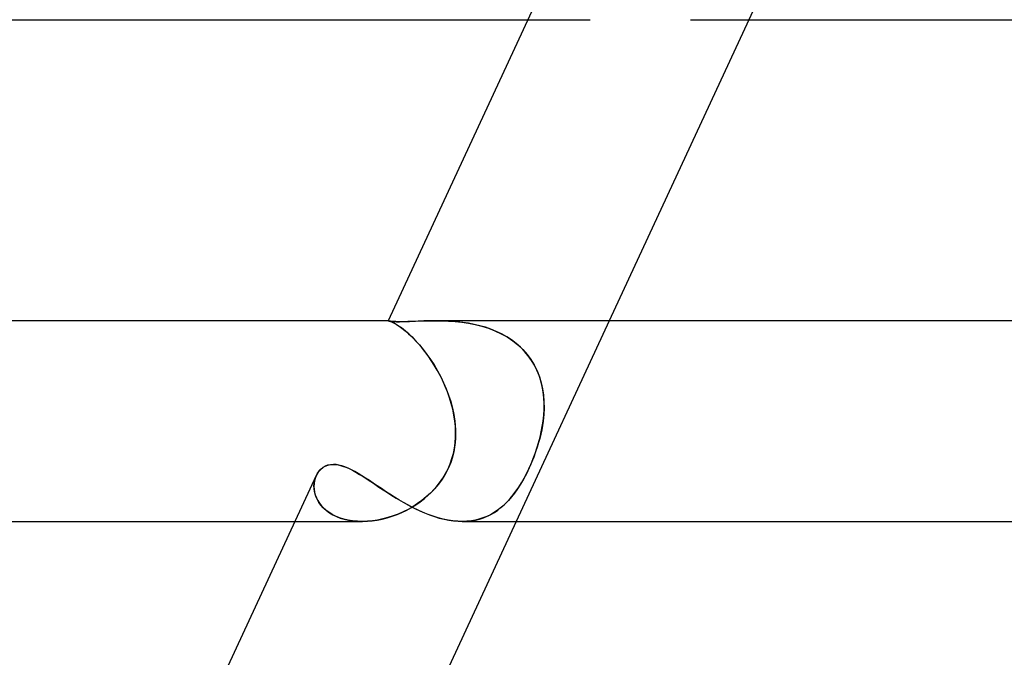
# Model space of a CAD drawing. Header units: millimetres. Extents: x -273 to 273, y -2 to 200.
# Tile 9 of 61: x -203 to -183, y 77 to 90. Entities that reach past the tile are written whole.
import ezdxf

# ---------------------------------------------------------------- set-up
doc = ezdxf.new("R2010")
doc.units = ezdxf.units.MM
doc.layers.add('HIDDEN', color=7, linetype='Continuous')
doc.layers.add('THICK', color=7, linetype='Continuous')

msp = doc.modelspace()

# ---------------------------------------------------------------- linework, layer by layer
at = {"layer": 'HIDDEN'}
for p, q in [((-186.279, 94), (-188.135, 90)), ((-192.545, 90), (-191.301, 90)), ((-195.322, 83.999), (-195.328, 84)), ((-195.328, 84), (-195.328, 84)), ((-195.328, 84), (-195.328, 84)), ((-195.328, 84), (-195.328, 84)), ((-195.328, 84), (-195.328, 84)), ((-195.328, 84), (-195.328, 84)), ((-195.328, 84), (-195.328, 84)), ((-195.324, 83.998), (-195.328, 84)), ((-195.328, 84), (-195.328, 84)), ((-195.328, 84), (-195.328, 84)), ((-195.328, 84), (-195.328, 84)), ((-195.328, 84), (-195.328, 84)), ((-195.328, 84), (-195.328, 84)), ((-195.328, 84), (-195.328, 84)), ((-195.328, 84), (-195.32, 83.998)), ((-195.307, 83.994), (-195.324, 83.998)), ((-195.31, 83.996), (-195.322, 83.999)), ((-195.32, 83.998), (-195.303, 83.994)), ((-195.292, 83.99), (-195.31, 83.996)), ((-195.277, 83.989), (-195.307, 83.994)), ((-195.303, 83.994), (-195.279, 83.984)), ((-195.269, 83.98), (-195.292, 83.99)), ((-195.279, 83.984), (-195.247, 83.97)), ((-195.232, 83.985), (-195.277, 83.989)), ((-195.241, 83.967), (-195.269, 83.98)), ((-195.247, 83.97), (-195.207, 83.95)), ((-195.208, 83.95), (-195.241, 83.967)), ((-195.173, 83.982), (-195.232, 83.985)), ((-195.169, 83.928), (-195.208, 83.95)), ((-195.207, 83.95), (-195.161, 83.924)), ((-195.098, 83.98), (-195.173, 83.982)), ((-195.127, 83.901), (-195.169, 83.928)), ((-195.161, 83.924), (-195.109, 83.89)), ((-195.079, 83.869), (-195.127, 83.901)), ((-195.109, 83.89), (-195.052, 83.849)), ((-195.02, 83.981), (-195.098, 83.98)), ((-195.028, 83.831), (-195.079, 83.869)), ((-195.052, 83.849), (-194.989, 83.8)), ((-194.974, 83.787), (-195.028, 83.831)), ((-194.932, 83.984), (-195.02, 83.981)), ((-194.834, 83.988), (-194.932, 83.984)), ((-194.728, 83.992), (-194.834, 83.988)), ((-194.617, 83.996), (-194.728, 83.992)), ((-194.5, 83.999), (-194.617, 83.996)), ((-194.379, 84), (-194.5, 83.999)), ((-194.275, 83.999), (-194.379, 84)), ((-194.379, 84), (-194.253, 83.998)), ((-194.169, 83.996), (-194.275, 83.999)), ((-194.253, 83.998), (-194.125, 83.994)), ((-194.061, 83.99), (-194.169, 83.996)), ((-194.125, 83.994), (-193.993, 83.984)), ((-193.951, 83.98), (-194.061, 83.99)), ((-193.993, 83.984), (-193.86, 83.97)), ((-193.839, 83.967), (-193.951, 83.98)), ((-193.86, 83.97), (-193.726, 83.95)), ((-193.726, 83.95), (-193.839, 83.967)), ((-193.613, 83.928), (-193.726, 83.95)), ((-193.726, 83.95), (-193.592, 83.924)), ((-193.501, 83.901), (-193.613, 83.928)), ((-193.592, 83.924), (-193.459, 83.89)), ((-193.389, 83.869), (-193.501, 83.901)), ((-193.459, 83.89), (-193.328, 83.849)), ((-193.279, 83.831), (-193.389, 83.869)), ((-193.328, 83.849), (-193.2, 83.8)), ((-193.17, 83.787), (-193.279, 83.831)), ((-190.919, 84), (-192.775, 80)), ((-194.989, 83.8), (-194.921, 83.742)), ((-194.916, 83.737), (-194.974, 83.787)), ((-194.921, 83.742), (-194.851, 83.676)), ((-194.855, 83.68), (-194.916, 83.737)), ((-194.792, 83.616), (-194.855, 83.68)), ((-194.851, 83.676), (-194.778, 83.601)), ((-194.728, 83.547), (-194.792, 83.616)), ((-193.2, 83.8), (-193.075, 83.742)), ((-193.065, 83.737), (-193.17, 83.787)), ((-193.075, 83.742), (-192.956, 83.676)), ((-192.962, 83.68), (-193.065, 83.737)), ((-192.865, 83.616), (-192.962, 83.68)), ((-192.956, 83.676), (-192.844, 83.601)), ((-192.773, 83.547), (-192.865, 83.616)), ((-194.778, 83.601), (-194.703, 83.519)), ((-194.663, 83.471), (-194.728, 83.547)), ((-194.703, 83.519), (-194.628, 83.428)), ((-194.597, 83.39), (-194.663, 83.471)), ((-194.628, 83.428), (-194.553, 83.33)), ((-192.844, 83.601), (-192.74, 83.519)), ((-192.687, 83.471), (-192.773, 83.547)), ((-192.74, 83.519), (-192.644, 83.428)), ((-192.607, 83.39), (-192.687, 83.471)), ((-192.644, 83.428), (-192.557, 83.33)), ((-194.532, 83.302), (-194.597, 83.39)), ((-194.553, 83.33), (-194.48, 83.227)), ((-194.469, 83.21), (-194.532, 83.302)), ((-194.48, 83.227), (-194.41, 83.118)), ((-192.534, 83.302), (-192.607, 83.39)), ((-192.557, 83.33), (-192.48, 83.227)), ((-192.469, 83.21), (-192.534, 83.302)), ((-192.48, 83.227), (-192.414, 83.118)), ((-194.407, 83.113), (-194.469, 83.21)), ((-194.41, 83.118), (-194.343, 83.004)), ((-194.348, 83.013), (-194.407, 83.113)), ((-192.411, 83.113), (-192.469, 83.21)), ((-192.414, 83.118), (-192.357, 83.004)), ((-192.361, 83.013), (-192.411, 83.113)), ((-194.292, 82.909), (-194.348, 83.013)), ((-194.343, 83.004), (-194.279, 82.885)), ((-194.238, 82.801), (-194.292, 82.909)), ((-194.279, 82.885), (-194.221, 82.764)), ((-192.319, 82.909), (-192.361, 83.013)), ((-192.357, 83.004), (-192.311, 82.885)), ((-192.284, 82.801), (-192.319, 82.909)), ((-192.311, 82.885), (-192.274, 82.764)), ((-194.189, 82.692), (-194.238, 82.801)), ((-194.221, 82.764), (-194.168, 82.64)), ((-194.144, 82.58), (-194.189, 82.692)), ((-194.168, 82.64), (-194.121, 82.515)), ((-192.257, 82.692), (-192.284, 82.801)), ((-192.274, 82.764), (-192.247, 82.64)), ((-192.237, 82.58), (-192.257, 82.692)), ((-192.247, 82.64), (-192.229, 82.515)), ((-194.104, 82.466), (-194.144, 82.58)), ((-194.121, 82.515), (-194.08, 82.387)), ((-194.069, 82.351), (-194.104, 82.466)), ((-192.225, 82.466), (-192.237, 82.58)), ((-192.229, 82.515), (-192.22, 82.387)), ((-192.219, 82.351), (-192.225, 82.466)), ((-194.08, 82.387), (-194.045, 82.259)), ((-194.039, 82.235), (-194.069, 82.351)), ((-194.045, 82.259), (-194.018, 82.13)), ((-192.218, 82.259), (-192.225, 82.13)), ((-192.22, 82.387), (-192.218, 82.259)), ((-192.219, 82.235), (-192.219, 82.351)), ((-194.015, 82.118), (-194.039, 82.235)), ((-194.018, 82.13), (-193.997, 82)), ((-193.997, 82), (-194.015, 82.118)), ((-192.225, 82.13), (-192.238, 82)), ((-192.238, 82), (-192.225, 82.118)), ((-192.225, 82.118), (-192.219, 82.235)), ((-193.987, 81.892), (-193.997, 82)), ((-193.997, 82), (-193.988, 81.914)), ((-193.988, 81.914), (-193.983, 81.828)), ((-193.982, 81.784), (-193.987, 81.892)), ((-192.275, 81.784), (-192.254, 81.892)), ((-192.25, 81.914), (-192.266, 81.828)), ((-192.254, 81.892), (-192.238, 82)), ((-192.238, 82), (-192.25, 81.914)), ((-193.99, 81.568), (-193.983, 81.676)), ((-193.984, 81.657), (-193.99, 81.571)), ((-193.981, 81.742), (-193.984, 81.657)), ((-193.983, 81.828), (-193.981, 81.742)), ((-193.983, 81.676), (-193.982, 81.784)), ((-192.328, 81.568), (-192.299, 81.676)), ((-192.304, 81.656), (-192.327, 81.571)), ((-192.284, 81.742), (-192.304, 81.656)), ((-192.299, 81.676), (-192.275, 81.784)), ((-192.266, 81.828), (-192.284, 81.742)), ((-194.026, 81.355), (-194.004, 81.461)), ((-194.001, 81.482), (-194.018, 81.386)), ((-194.004, 81.461), (-193.99, 81.568)), ((-193.99, 81.571), (-194.001, 81.482)), ((-192.397, 81.355), (-192.361, 81.461)), ((-192.354, 81.482), (-192.386, 81.386)), ((-192.361, 81.461), (-192.328, 81.568)), ((-192.327, 81.571), (-192.354, 81.482)), ((-194.044, 81.284), (-194.079, 81.177)), ((-194.054, 81.251), (-194.026, 81.355)), ((-194.018, 81.386), (-194.044, 81.284)), ((-192.423, 81.283), (-192.466, 81.176)), ((-192.435, 81.251), (-192.397, 81.355)), ((-192.386, 81.386), (-192.423, 81.283)), ((-196.667, 81.042), (-196.626, 81.075)), ((-196.626, 81.075), (-196.58, 81.101)), ((-196.58, 81.101), (-196.529, 81.12)), ((-196.529, 81.12), (-196.475, 81.132)), ((-196.475, 81.132), (-196.418, 81.135)), ((-196.418, 81.135), (-196.359, 81.132)), ((-196.359, 81.132), (-196.299, 81.121)), ((-196.299, 81.121), (-196.237, 81.104)), ((-196.237, 81.104), (-196.172, 81.081)), ((-196.172, 81.081), (-196.106, 81.053)), ((-194.124, 81.066), (-194.182, 80.952)), ((-194.132, 81.05), (-194.089, 81.149)), ((-194.079, 81.177), (-194.124, 81.066)), ((-194.089, 81.149), (-194.054, 81.251)), ((-192.515, 81.065), (-192.57, 80.951)), ((-192.521, 81.05), (-192.477, 81.149)), ((-192.466, 81.176), (-192.515, 81.065)), ((-192.477, 81.149), (-192.435, 81.251)), ((-196.764, 80.906), (-196.782, 80.858)), ((-196.78, 80.863), (-196.762, 80.91)), ((-196.762, 80.91), (-196.736, 80.959)), ((-196.736, 80.959), (-196.704, 81.003)), ((-196.704, 81.003), (-196.667, 81.042)), ((-196.106, 81.053), (-196.038, 81.019)), ((-196.038, 81.019), (-195.968, 80.981)), ((-195.968, 80.981), (-195.897, 80.938)), ((-195.897, 80.938), (-195.823, 80.893)), ((-195.823, 80.893), (-195.748, 80.844)), ((-194.182, 80.952), (-194.249, 80.842)), ((-194.238, 80.859), (-194.181, 80.953)), ((-194.181, 80.953), (-194.132, 81.05)), ((-192.57, 80.951), (-192.628, 80.841)), ((-192.618, 80.859), (-192.568, 80.953)), ((-192.568, 80.953), (-192.521, 81.05)), ((-196.806, 80.709), (-196.803, 80.762)), ((-196.804, 80.753), (-196.806, 80.699)), ((-196.804, 80.654), (-196.806, 80.709)), ((-196.806, 80.699), (-196.803, 80.643)), ((-196.796, 80.807), (-196.804, 80.753)), ((-196.803, 80.762), (-196.794, 80.814)), ((-196.782, 80.858), (-196.796, 80.807)), ((-196.794, 80.814), (-196.78, 80.863)), ((-195.748, 80.844), (-195.67, 80.793)), ((-195.67, 80.793), (-195.591, 80.74)), ((-195.591, 80.74), (-195.51, 80.686)), ((-195.51, 80.686), (-195.427, 80.63)), ((-194.444, 80.602), (-194.37, 80.683)), ((-194.323, 80.741), (-194.401, 80.648)), ((-194.37, 80.683), (-194.301, 80.769)), ((-194.249, 80.842), (-194.323, 80.741)), ((-194.301, 80.769), (-194.238, 80.859)), ((-192.779, 80.602), (-192.724, 80.683)), ((-192.688, 80.74), (-192.748, 80.647)), ((-192.724, 80.683), (-192.67, 80.769)), ((-192.628, 80.841), (-192.688, 80.74)), ((-192.67, 80.769), (-192.618, 80.859)), ((-196.796, 80.598), (-196.804, 80.654)), ((-196.803, 80.643), (-196.794, 80.586)), ((-196.783, 80.542), (-196.796, 80.598)), ((-196.794, 80.586), (-196.779, 80.53)), ((-196.763, 80.486), (-196.783, 80.542)), ((-196.779, 80.53), (-196.758, 80.473)), ((-196.737, 80.431), (-196.763, 80.486)), ((-196.758, 80.473), (-196.73, 80.418)), ((-195.427, 80.63), (-195.342, 80.574)), ((-195.342, 80.574), (-195.254, 80.518)), ((-195.254, 80.518), (-195.165, 80.463)), ((-194.566, 80.488), (-194.652, 80.419)), ((-194.603, 80.457), (-194.522, 80.527)), ((-194.482, 80.564), (-194.566, 80.488)), ((-194.522, 80.527), (-194.444, 80.602)), ((-194.401, 80.648), (-194.482, 80.564)), ((-192.868, 80.487), (-192.928, 80.418)), ((-192.893, 80.457), (-192.835, 80.527)), ((-192.808, 80.563), (-192.868, 80.487)), ((-192.835, 80.527), (-192.779, 80.602)), ((-192.748, 80.647), (-192.808, 80.563)), ((-196.705, 80.377), (-196.737, 80.431)), ((-196.73, 80.418), (-196.696, 80.363)), ((-196.666, 80.324), (-196.705, 80.377)), ((-196.696, 80.363), (-196.655, 80.311)), ((-196.62, 80.273), (-196.666, 80.324)), ((-196.655, 80.311), (-196.608, 80.262)), ((-195.165, 80.463), (-195.074, 80.408)), ((-195.074, 80.408), (-194.981, 80.355)), ((-194.981, 80.355), (-194.887, 80.304)), ((-194.957, 80.226), (-194.864, 80.277)), ((-194.834, 80.294), (-194.93, 80.24)), ((-194.887, 80.304), (-194.792, 80.256)), ((-194.864, 80.277), (-194.775, 80.332)), ((-194.742, 80.354), (-194.834, 80.294)), ((-194.775, 80.332), (-194.688, 80.392)), ((-194.652, 80.419), (-194.742, 80.354)), ((-194.688, 80.392), (-194.603, 80.457)), ((-193.057, 80.294), (-193.124, 80.239)), ((-193.077, 80.277), (-193.014, 80.332)), ((-192.991, 80.353), (-193.057, 80.294)), ((-193.014, 80.332), (-192.953, 80.392)), ((-192.928, 80.418), (-192.991, 80.353)), ((-192.953, 80.392), (-192.893, 80.457)), ((-196.568, 80.226), (-196.62, 80.273)), ((-196.608, 80.262), (-196.555, 80.215)), ((-196.509, 80.182), (-196.568, 80.226)), ((-196.555, 80.215), (-196.496, 80.172)), ((-196.444, 80.141), (-196.509, 80.182)), ((-196.496, 80.172), (-196.43, 80.133)), ((-196.373, 80.105), (-196.444, 80.141)), ((-196.43, 80.133), (-196.358, 80.098)), ((-196.295, 80.073), (-196.373, 80.105)), ((-196.358, 80.098), (-196.282, 80.068)), ((-195.344, 80.073), (-195.245, 80.104)), ((-195.229, 80.109), (-195.331, 80.076)), ((-195.245, 80.104), (-195.147, 80.14)), ((-195.128, 80.147), (-195.229, 80.109)), ((-195.147, 80.14), (-195.051, 80.181)), ((-195.028, 80.191), (-195.128, 80.147)), ((-195.051, 80.181), (-194.957, 80.226)), ((-194.93, 80.24), (-195.028, 80.191)), ((-194.792, 80.256), (-194.696, 80.21)), ((-194.696, 80.21), (-194.599, 80.168)), ((-194.599, 80.168), (-194.501, 80.13)), ((-194.501, 80.13), (-194.404, 80.096)), ((-194.404, 80.096), (-194.307, 80.067)), ((-193.427, 80.073), (-193.352, 80.104)), ((-193.341, 80.108), (-193.419, 80.076)), ((-193.352, 80.104), (-193.279, 80.14)), ((-193.266, 80.147), (-193.341, 80.108)), ((-193.279, 80.14), (-193.209, 80.181)), ((-193.194, 80.19), (-193.266, 80.147)), ((-193.209, 80.181), (-193.142, 80.226)), ((-193.124, 80.239), (-193.194, 80.19)), ((-193.142, 80.226), (-193.077, 80.277)), ((-197.184, 80), (-195.846, 80)), ((-196.213, 80.047), (-196.295, 80.073)), ((-196.282, 80.068), (-196.2, 80.044)), ((-196.126, 80.026), (-196.213, 80.047)), ((-196.2, 80.044), (-196.115, 80.024)), ((-196.035, 80.012), (-196.126, 80.026)), ((-196.115, 80.024), (-196.026, 80.011)), ((-195.94, 80.003), (-196.035, 80.012)), ((-196.026, 80.011), (-195.933, 80.002)), ((-195.841, 80), (-195.94, 80.003)), ((-195.933, 80.002), (-195.839, 80)), ((-195.839, 80), (-195.741, 80.003)), ((-195.739, 80.003), (-195.839, 80)), ((-195.741, 80.003), (-195.643, 80.012)), ((-195.638, 80.013), (-195.739, 80.003)), ((-195.643, 80.012), (-195.543, 80.027)), ((-195.536, 80.028), (-195.638, 80.013)), ((-195.543, 80.027), (-195.443, 80.047)), ((-195.434, 80.049), (-195.536, 80.028)), ((-195.443, 80.047), (-195.344, 80.073)), ((-195.331, 80.076), (-195.434, 80.049)), ((-194.307, 80.067), (-194.212, 80.043)), ((-194.212, 80.043), (-194.117, 80.024)), ((-194.117, 80.024), (-194.024, 80.01)), ((-194.024, 80.01), (-193.933, 80.002)), ((-193.933, 80.002), (-193.844, 80)), ((-193.755, 80.003), (-193.846, 80)), ((-193.844, 80), (-193.755, 80.003)), ((-193.667, 80.013), (-193.755, 80.003)), ((-193.755, 80.003), (-193.669, 80.012)), ((-193.669, 80.012), (-193.586, 80.027)), ((-193.582, 80.028), (-193.667, 80.013)), ((-193.586, 80.027), (-193.505, 80.047)), ((-193.499, 80.049), (-193.582, 80.028)), ((-193.505, 80.047), (-193.427, 80.073)), ((-193.419, 80.076), (-193.499, 80.049))]:
    msp.add_line(p, q, dxfattribs=at)
at = {"layer": 'THICK'}
for p, q in [((-192.162, 90.824), (-195.328, 84)), ((-219.75, 90), (-192.545, 90)), ((-188.135, 90), (-190.919, 84)), ((-189.301, 90), (-2, 90)), ((-195.328, 84), (-225, 84)), ((-195.328, 84), (-195.325, 83.998)), ((-195.325, 83.998), (-195.313, 83.995)), ((-195.313, 83.995), (-195.291, 83.991)), ((-195.291, 83.991), (-195.259, 83.987)), ((-195.259, 83.987), (-195.216, 83.984)), ((-195.216, 83.984), (-195.162, 83.981)), ((-195.162, 83.981), (-195.098, 83.98)), ((-195.098, 83.98), (-195.005, 83.982)), ((-195.005, 83.982), (-194.9, 83.985)), ((-194.9, 83.985), (-194.783, 83.99)), ((-194.783, 83.99), (-194.656, 83.995)), ((-194.656, 83.995), (-194.521, 83.998)), ((-194.521, 83.998), (-194.379, 84)), ((-0.948, 84), (-194.38, 84)), ((-196.63, 81.072), (-196.671, 81.038)), ((-196.584, 81.099), (-196.63, 81.072)), ((-196.533, 81.119), (-196.584, 81.099)), ((-196.477, 81.131), (-196.533, 81.119)), ((-196.418, 81.135), (-196.477, 81.131)), ((-196.364, 81.132), (-196.418, 81.135)), ((-196.307, 81.123), (-196.364, 81.132)), ((-196.248, 81.108), (-196.307, 81.123)), ((-196.187, 81.087), (-196.248, 81.108)), ((-196.124, 81.061), (-196.187, 81.087)), ((-196.761, 80.912), (-199.97, 73.995)), ((-196.738, 80.955), (-196.764, 80.906)), ((-196.707, 80.999), (-196.738, 80.955)), ((-196.671, 81.038), (-196.707, 80.999)), ((-196.058, 81.029), (-196.124, 81.061)), ((-195.991, 80.993), (-196.058, 81.029)), ((-195.921, 80.953), (-195.991, 80.993)), ((-195.85, 80.91), (-195.921, 80.953)), ((-195.776, 80.863), (-195.85, 80.91)), ((-195.701, 80.813), (-195.776, 80.863)), ((-195.623, 80.761), (-195.701, 80.813)), ((-195.543, 80.708), (-195.623, 80.761)), ((-195.461, 80.653), (-195.543, 80.708)), ((-195.377, 80.597), (-195.461, 80.653)), ((-195.29, 80.541), (-195.377, 80.597)), ((-195.202, 80.486), (-195.29, 80.541)), ((-195.111, 80.43), (-195.202, 80.486)), ((-195.018, 80.376), (-195.111, 80.43)), ((-194.923, 80.323), (-195.018, 80.376)), ((-194.826, 80.273), (-194.923, 80.323)), ((-194.729, 80.225), (-194.826, 80.273)), ((-194.63, 80.181), (-194.729, 80.225)), ((-194.531, 80.141), (-194.63, 80.181)), ((-194.43, 80.105), (-194.531, 80.141)), ((-194.33, 80.073), (-194.43, 80.105)), ((-225, 80), (-197.184, 80)), ((-192.775, 80), (-195.558, 74)), ((-194.23, 80.047), (-194.33, 80.073)), ((-194.132, 80.026), (-194.23, 80.047)), ((-194.035, 80.012), (-194.132, 80.026)), ((-193.94, 80.003), (-194.035, 80.012)), ((-193.846, 80), (-193.94, 80.003)), ((-193.85, 80), (-2, 80))]:
    msp.add_line(p, q, dxfattribs=at)

doc.saveas('drawing.dxf')
